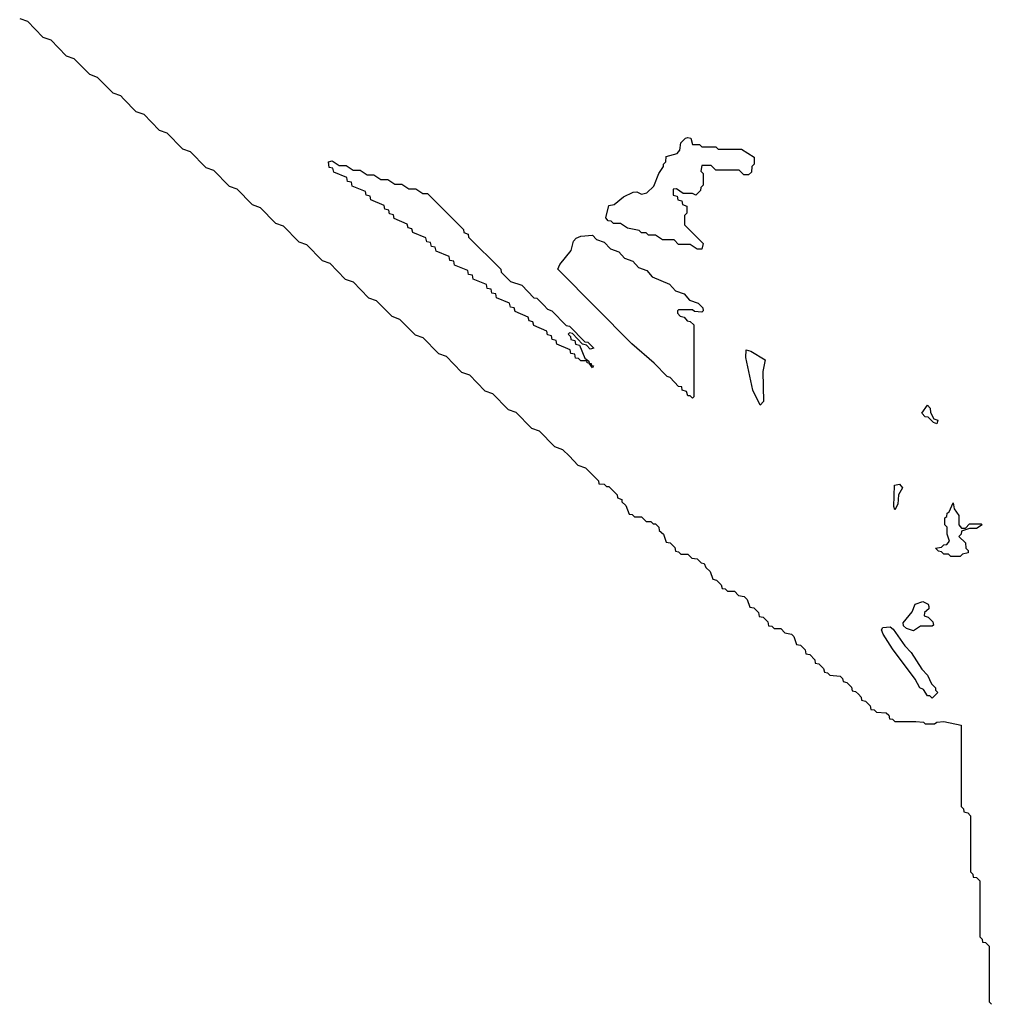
# Model space of a CAD drawing. Extents: x 2886962 to 3052311, y 540590 to 918621.
# Tile 130 of 164: x 2980902 to 2985075, y 828775 to 833006. Entities that reach past the tile are written whole.
import ezdxf

# ---------------------------------------------------------------- set-up
doc = ezdxf.new("R2010")
doc.units = 0

msp = doc.modelspace()

# ---------------------------------------------------------------- linework, layer by layer
at = {"layer": '0CON20XD'}
for points in [[(2980901.7, 833011.7), (2980935, 833000), (2981001.7, 832931.7), (2981035, 832920), (2981101.7, 832851.7), (2981135, 832840), (2981201.7, 832771.7), (2981235, 832760), (2981301.7, 832691.7), (2981335, 832680), (2981350, 832665), (2981401.7, 832611.7), (2981435, 832600), (2981501.7, 832531.7), (2981535, 832520), (2981601.7, 832451.7), (2981635, 832440), (2981701.7, 832371.7), (2981735, 832360), (2981801.7, 832291.7), (2981835, 832280), (2981901.7, 832211.7), (2981935, 832200), (2982001.7, 832131.7), (2982035, 832120), (2982101.7, 832051.7), (2982135, 832040), (2982201.7, 831971.7), (2982235, 831960), (2982301.7, 831891.7), (2982335, 831880), (2982401.7, 831811.7), (2982435, 831800), (2982501.7, 831731.7), (2982535, 831720), (2982601.7, 831651.7), (2982635, 831640), (2982701.7, 831571.7), (2982735, 831560), (2982801.7, 831491.7), (2982835, 831480), (2982901.7, 831411.7), (2982935, 831400), (2983001.7, 831331.7), (2983035, 831320), (2983101.7, 831251.7), (2983135, 831240), (2983201.7, 831171.7), (2983235, 831160), (2983265, 831130)], [(2983835, 832020), (2983815, 832020), (2983785, 832040), (2983735, 832040), (2983715, 832060), (2983665, 832060), (2983635, 832080), (2983605, 832080), (2983595, 832090), (2983575, 832090), (2983565, 832100), (2983515, 832110), (2983485, 832130), (2983455, 832130), (2983445, 832140), (2983431.7, 832141.7), (2983422.5, 832155), (2983435, 832207.5), (2983458.3, 832211.7), (2983497.5, 832245), (2983540, 832265), (2983555, 832266.2), (2983575, 832256.7), (2983598.3, 832261.7), (2983628.3, 832291.7), (2983650, 832345), (2983670, 832375), (2983670, 832385), (2983680, 832395), (2983681.7, 832418.3), (2983728.3, 832431.7), (2983740, 832445), (2983745, 832477.5), (2983765, 832497.5), (2983775, 832500), (2983787, 832497), (2983795, 832470), (2983825, 832470), (2983835, 832460), (2983895, 832460), (2983905, 832450), (2984005, 832450), (2984060, 832415), (2984060, 832385), (2984050, 832375), (2984048.3, 832351.7), (2984035, 832340), (2984015, 832340), (2983995, 832360), (2983895, 832360), (2983875, 832380), (2983835, 832380), (2983830, 832355), (2983840, 832345), (2983840, 832295), (2983830, 832285), (2983828.3, 832271.7), (2983808.3, 832251.7), (2983795, 832260), (2983755, 832260), (2983725, 832280), (2983711.7, 832278.3), (2983711.7, 832251.7), (2983728.3, 832248.3), (2983731.7, 832231.7), (2983748.3, 832228.3), (2983751.7, 832211.7), (2983770, 832205), (2983770, 832175), (2983760, 832165), (2983760, 832125), (2983840, 832045), (2983835, 832020)], [(2983365, 831510), (2983350, 831530), (2983341.7, 831531.7), (2983340, 831540), (2983315, 831540), (2983305, 831550), (2983291.7, 831551.7), (2983288.3, 831568.3), (2983271.7, 831571.7), (2983268.3, 831588.3), (2983211.7, 831611.7), (2983208.3, 831628.3), (2983191.7, 831631.7), (2983188.3, 831648.3), (2983171.7, 831651.7), (2983168.3, 831668.3), (2983111.7, 831691.7), (2983108.3, 831708.3), (2983091.7, 831711.7), (2983088.3, 831728.3), (2983031.7, 831751.7), (2983028.3, 831768.3), (2983011.7, 831771.7), (2983008.3, 831788.3), (2982951.7, 831811.7), (2982948.3, 831828.3), (2982931.7, 831831.7), (2982928.3, 831848.3), (2982911.7, 831851.7), (2982908.3, 831868.3), (2982851.7, 831891.7), (2982848.3, 831908.3), (2982831.7, 831911.7), (2982828.3, 831928.3), (2982771.7, 831951.7), (2982768.3, 831968.3), (2982751.7, 831971.7), (2982748.3, 831988.3), (2982691.7, 832011.7), (2982688.3, 832028.3), (2982671.7, 832031.7), (2982668.3, 832048.3), (2982651.7, 832051.7), (2982648.3, 832068.3), (2982591.7, 832091.7), (2982588.3, 832108.3), (2982571.7, 832111.7), (2982568.3, 832128.3), (2982511.7, 832151.7), (2982508.3, 832168.3), (2982491.7, 832171.7), (2982488.3, 832188.3), (2982471.7, 832191.7), (2982468.3, 832208.3), (2982411.7, 832231.7), (2982408.3, 832248.3), (2982391.7, 832251.7), (2982388.3, 832268.3), (2982331.7, 832291.7), (2982328.3, 832308.3), (2982311.7, 832311.7), (2982308.3, 832328.3), (2982251.7, 832351.7), (2982248.3, 832368.3), (2982231.7, 832371.7), (2982230, 832395), (2982245, 832400), (2982275, 832380), (2982305, 832380), (2982335, 832360), (2982365, 832360), (2982395, 832340), (2982425, 832340), (2982455, 832320), (2982485, 832320), (2982515, 832300), (2982545, 832300), (2982575, 832280), (2982605, 832280), (2982635, 832260), (2982655, 832260), (2982810, 832105), (2982811.7, 832091.7), (2982830, 832085), (2982831.7, 832071.7), (2982970, 831935), (2982971.7, 831921.7), (2983011.7, 831881.7), (2983060, 831865), (2983111.7, 831811.7), (2983125, 831810), (2983155, 831780), (2983171.7, 831761.7), (2983190, 831755), (2983251.7, 831691.7), (2983265, 831690), (2983331.7, 831621.7), (2983345, 831620), (2983370, 831595), (2983355, 831590), (2983338.3, 831608.3), (2983321.7, 831611.7), (2983278.3, 831658.3), (2983265, 831660), (2983260, 831655), (2983270, 831645), (2983271.7, 831631.7), (2983288.3, 831628.3), (2983291.7, 831611.7), (2983308.3, 831608.3), (2983331.7, 831551.7), (2983348.3, 831538.3), (2983350, 831530), (2983358.3, 831528.3), (2983360, 831520), (2983368.3, 831518.3), (2983365, 831510)], [(2983795, 831380), (2983785, 831390), (2983775, 831390), (2983768.3, 831408.3), (2983750, 831415), (2983748.3, 831428.3), (2983735, 831430), (2983698.3, 831468.3), (2983685, 831472.5), (2983630, 831530), (2983534.1, 831614.1), (2983219.5, 831929.5), (2983216.2, 831935), (2983224, 831955), (2983272.5, 832015), (2983283.3, 832055), (2983295, 832067.5), (2983315, 832076.7), (2983365, 832080), (2983381.7, 832061.7), (2983415, 832050), (2983441.7, 832021.7), (2983478.3, 832008.3), (2983501.7, 831981.7), (2983538.3, 831968.3), (2983561.7, 831941.7), (2983598.3, 831928.3), (2983621.7, 831901.7), (2983695, 831870), (2983721.7, 831841.7), (2983758.3, 831828.3), (2983781.7, 831801.7), (2983818.3, 831788.3), (2983838.3, 831768.3), (2983840, 831755), (2983835, 831750), (2983803, 831753), (2983795, 831760), (2983735, 831760), (2983730, 831755), (2983730, 831745), (2983741.7, 831731.7), (2983758.3, 831728.3), (2983771.7, 831711.7), (2983785, 831710), (2983800, 831695), (2983800, 831385), (2983795, 831380)], [(2984085, 831350), (2984053.6, 831413.6), (2984023.3, 831555), (2984025, 831587.5), (2984045, 831582.5), (2984106.7, 831545), (2984096.7, 831495), (2984100, 831365), (2984085, 831350)], [(2984845, 831270), (2984830, 831275), (2984808.3, 831298.3), (2984795, 831300), (2984780, 831315), (2984805, 831350), (2984817, 831337), (2984818.3, 831318.3), (2984831.7, 831291.7), (2984850, 831285), (2984845, 831270)], [(2983265, 831130), (2983301.7, 831091.7), (2983335, 831080), (2983390, 831025), (2983391.7, 831011.7), (2983415, 831010), (2983425, 831000), (2983435, 831000), (2983470, 830965), (2983471.7, 830951.7), (2983490, 830945), (2983490, 830935), (2983508.3, 830918.3), (2983521.7, 830881.7), (2983535, 830880), (2983545, 830870), (2983575, 830870), (2983595, 830850), (2983615, 830850), (2983625, 830840), (2983635, 830840), (2983650, 830825), (2983651.7, 830811.7), (2983670, 830795), (2983681.7, 830761.7), (2983698.3, 830758.3), (2983718.3, 830738.3), (2983721.7, 830721.7), (2983735, 830720), (2983745, 830710), (2983775, 830710), (2983791.7, 830691.7), (2983815, 830690), (2983831.7, 830671.7), (2983845, 830670), (2983851.7, 830651.7), (2983870, 830635), (2983881.7, 830601.7), (2983898.3, 830598.3), (2983918.3, 830578.3), (2983921.7, 830561.7), (2983935, 830560), (2983945, 830550), (2983975, 830550), (2983991.7, 830531.7), (2984017, 830527), (2984030, 830515), (2984041.7, 830481.7), (2984058.3, 830478.3), (2984078.3, 830458.3), (2984081.7, 830441.7), (2984098.3, 830438.3), (2984118.3, 830418.3), (2984121.7, 830401.7), (2984135, 830400), (2984145, 830390), (2984175, 830390), (2984191.7, 830371.7), (2984220, 830365), (2984230, 830355), (2984241.7, 830321.7), (2984258.3, 830318.3), (2984278.3, 830298.3), (2984281.7, 830281.7), (2984298.3, 830278.3), (2984320, 830255), (2984321.7, 830241.7), (2984338.3, 830238.3), (2984358.3, 830218.3), (2984361.7, 830201.7), (2984375, 830200), (2984385, 830190), (2984430, 830185), (2984440, 830175), (2984441.7, 830161.7), (2984458.3, 830158.3), (2984478.3, 830138.3), (2984481.7, 830121.7), (2984495, 830120), (2984508.3, 830108.3), (2984520, 830095), (2984521.7, 830081.7), (2984538.3, 830078.3), (2984558.3, 830058.3), (2984561.7, 830041.7), (2984575, 830040), (2984585, 830030), (2984627, 830027), (2984638.3, 830018.3), (2984641.7, 830001.7), (2984655, 830000), (2984665, 829990), (2984755, 829990), (2984787, 829987), (2984795, 829980), (2984835, 829980), (2984845, 829987.5), (2984875, 829990), (2984950, 829975), (2984950, 829625), (2984960, 829615), (2984961.7, 829601.7), (2984978.3, 829598.3), (2984990, 829585), (2984990, 829345), (2985000, 829335), (2985001.7, 829321.7), (2985015, 829320), (2985030, 829305), (2985030, 829065), (2985040, 829055), (2985041.7, 829041.7), (2985055, 829040), (2985070, 829025), (2985070, 828785), (2985080, 828775)], [(2984665, 830900), (2984660, 830915), (2984663.6, 831006.4), (2984685, 831010), (2984697.5, 830995), (2984680, 830965), (2984677.5, 830925), (2984665, 830900)], [(2984945, 830700), (2984905, 830700), (2984895, 830710), (2984875, 830710), (2984865, 830720), (2984851.7, 830721.7), (2984840, 830735), (2984865, 830740), (2984875, 830750), (2984888.3, 830751.7), (2984900, 830765), (2984890, 830795), (2984890, 830825), (2984880, 830835), (2984880, 830865), (2984888.3, 830871.7), (2984890, 830885), (2984898.3, 830891.7), (2984915, 830930), (2984920, 830905), (2984940, 830875), (2984940, 830835), (2984951.7, 830821.7), (2984968.3, 830821.7), (2984985, 830840), (2985035, 830840), (2985040, 830835), (2985015, 830820), (2984985, 830820), (2984951.7, 830808.3), (2984950, 830795), (2984940, 830785), (2984968.3, 830758.3), (2984970, 830735), (2984980, 830725), (2984980, 830715), (2984955, 830710), (2984945, 830700)], [(2984745, 830380), (2984715, 830390), (2984701.7, 830401.7), (2984700, 830415), (2984738.3, 830461.7), (2984752.5, 830495), (2984785, 830506.7), (2984807.5, 830495), (2984810, 830485), (2984810, 830475), (2984791.7, 830458.3), (2984790, 830445), (2984808.3, 830438.3), (2984828.3, 830418.3), (2984830, 830405), (2984825, 830400), (2984775, 830400), (2984745, 830380)], [(2984825, 830090), (2984815, 830100), (2984805, 830100), (2984788.3, 830128.3), (2984772.5, 830135), (2984752.5, 830172.5), (2984655, 830302.5), (2984613.8, 830365), (2984607.5, 830385), (2984612.5, 830395), (2984645, 830396.7), (2984656.7, 830386.7), (2984707.5, 830315), (2984735, 830287.5), (2984780, 830215), (2984805, 830190), (2984821.7, 830151.7), (2984840, 830135), (2984840, 830125), (2984850, 830115), (2984825, 830090)]]:
    msp.add_lwpolyline(points, dxfattribs=at)

doc.saveas('drawing.dxf')
